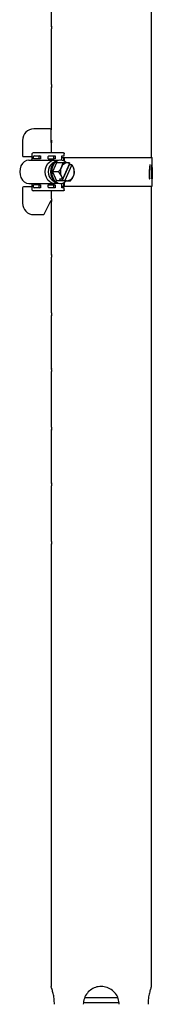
# Model space of a CAD drawing. Header units: inches. Extents: x 22.7 to 77.5, y 10.7 to 108.6.
# Tile 20 of 34: x 56.7 to 59, y 34.1 to 51.4. Entities that reach past the tile are written whole.
import ezdxf

# ---------------------------------------------------------------- set-up
doc = ezdxf.new("R2010")
doc.units = ezdxf.units.IN
doc.header["$MEASUREMENT"] = 0

msp = doc.modelspace()

# ---------------------------------------------------------------- linework, layer by layer
at = {"color": 7, "linetype": 'Continuous', "lineweight": 25}
for p, q in [((58.958, 48.971), (58.958, 62.518)), ((57.208, 52.205), (57.208, 51.268)), ((57.212, 51.268), (57.208, 51.268)), ((57.216, 51.268), (57.212, 51.268)), ((57.217, 50.249), (57.217, 51.224)), ((57.208, 50.205), (57.208, 49.455)), ((57.208, 50.205), (57.212, 50.205)), ((57.216, 50.205), (57.212, 50.205)), ((57.192, 49.471), (56.908, 49.471)), ((57.208, 49.236), (57.208, 49.455)), ((56.708, 49.271), (56.708, 49.002)), ((57.212, 49.268), (57.208, 49.268)), ((57.216, 49.268), (57.212, 49.268)), ((57.217, 49.056), (57.217, 49.224)), ((56.723, 48.986), (56.874, 48.986)), ((56.874, 49.033), (56.874, 48.947)), ((56.896, 49.056), (57.342, 49.056)), ((56.9, 48.95), (56.9, 48.987)), ((56.911, 49.002), (57.009, 49.002)), ((56.998, 48.95), (56.998, 48.987)), ((57.009, 49.002), (57.022, 49.002)), ((57.022, 49.002), (57.022, 48.95)), ((57.157, 48.95), (57.157, 48.987)), ((57.169, 49.002), (57.267, 49.002)), ((57.255, 48.95), (57.255, 48.987)), ((57.267, 49.002), (57.279, 49.002)), ((57.279, 49.002), (57.279, 48.95)), ((57.342, 49.056), (57.421, 49.056)), ((57.394, 49.002), (57.436, 49.002)), ((57.394, 48.923), (57.394, 49.002)), ((57.396, 48.971), (57.428, 48.971)), ((57.428, 48.912), (57.428, 48.971)), ((57.428, 48.971), (57.44, 48.971)), ((57.436, 49.002), (57.436, 49.033)), ((57.44, 48.905), (57.44, 48.971)), ((57.44, 48.971), (57.442, 48.971)), ((57.442, 48.971), (58.201, 48.971)), ((58.201, 48.971), (58.973, 48.971)), ((58.973, 48.799), (58.973, 48.971)), ((56.818, 48.925), (57.264, 48.925)), ((56.998, 48.95), (56.9, 48.95)), ((57.022, 48.95), (56.998, 48.95)), ((57.157, 48.95), (57.255, 48.95)), ((57.287, 48.903), (57.227, 48.865)), ((57.303, 48.877), (57.233, 48.721)), ((57.279, 48.95), (57.255, 48.95)), ((57.264, 48.925), (57.307, 48.925)), ((57.406, 48.877), (57.303, 48.877)), ((57.372, 48.925), (57.357, 48.925)), ((57.402, 48.565), (57.528, 48.846)), ((57.529, 48.869), (57.411, 48.604)), ((57.453, 48.573), (57.571, 48.838)), ((57.523, 48.856), (57.528, 48.846)), ((57.527, 48.877), (57.529, 48.869)), ((57.528, 48.846), (57.569, 48.846)), ((57.571, 48.838), (57.569, 48.846)), ((57.233, 48.721), (57.303, 48.565)), ((57.336, 48.721), (57.233, 48.721)), ((56.874, 48.456), (56.723, 48.456)), ((56.818, 48.517), (57.264, 48.517)), ((56.874, 48.495), (56.874, 48.408)), ((56.998, 48.492), (56.9, 48.492)), ((56.9, 48.454), (56.9, 48.492)), ((56.998, 48.454), (56.998, 48.492)), ((56.998, 48.492), (57.022, 48.492)), ((57.022, 48.492), (57.022, 48.439)), ((57.157, 48.492), (57.255, 48.492)), ((57.157, 48.454), (57.157, 48.492)), ((57.227, 48.577), (57.287, 48.538)), ((57.255, 48.492), (57.279, 48.492)), ((57.255, 48.454), (57.255, 48.492)), ((57.307, 48.517), (57.264, 48.517)), ((57.279, 48.492), (57.279, 48.439)), ((57.374, 48.565), (57.303, 48.565)), ((57.357, 48.517), (57.372, 48.517)), ((57.36, 48.596), (57.401, 48.596)), ((57.374, 48.565), (57.36, 48.596)), ((57.402, 48.565), (57.374, 48.565)), ((57.394, 48.439), (57.394, 48.519)), ((57.396, 48.471), (57.428, 48.471)), ((57.411, 48.604), (57.401, 48.596)), ((57.443, 48.565), (57.402, 48.565)), ((57.428, 48.471), (57.428, 48.53)), ((57.428, 48.471), (57.44, 48.471)), ((57.44, 48.471), (57.44, 48.536)), ((57.442, 48.471), (57.44, 48.471)), ((57.442, 48.471), (58.201, 48.471)), ((57.443, 48.565), (57.453, 48.573)), ((57.443, 48.565), (57.491, 48.565)), ((58.201, 48.471), (58.973, 48.471)), ((58.958, 34.452), (58.958, 48.471)), ((58.973, 48.471), (58.973, 48.596)), ((58.973, 48.595), (58.973, 48.596)), ((56.708, 48.44), (56.708, 48.171)), ((57.342, 48.386), (56.896, 48.386)), ((57.009, 48.439), (56.911, 48.439)), ((57.022, 48.439), (57.009, 48.439)), ((57.267, 48.439), (57.169, 48.439)), ((57.217, 48.249), (57.217, 48.386)), ((57.279, 48.439), (57.267, 48.439)), ((57.421, 48.386), (57.342, 48.386)), ((57.436, 48.439), (57.394, 48.439)), ((57.436, 48.408), (57.436, 48.439)), ((57.087, 47.98), (57.203, 48.212)), ((57.208, 48.205), (57.208, 47.268)), ((57.208, 48.205), (57.212, 48.205)), ((57.216, 48.205), (57.212, 48.205)), ((56.908, 47.971), (57.073, 47.971)), ((57.212, 47.268), (57.208, 47.268)), ((57.216, 47.268), (57.212, 47.268)), ((57.217, 46.249), (57.217, 47.224)), ((57.208, 46.205), (57.208, 45.268)), ((57.208, 46.205), (57.212, 46.205)), ((57.216, 46.205), (57.212, 46.205)), ((57.212, 45.268), (57.208, 45.268)), ((57.216, 45.268), (57.212, 45.268)), ((57.217, 44.249), (57.217, 45.224)), ((57.208, 44.205), (57.208, 43.268)), ((57.208, 44.205), (57.212, 44.205)), ((57.216, 44.205), (57.212, 44.205)), ((57.212, 43.268), (57.208, 43.268)), ((57.216, 43.268), (57.212, 43.268)), ((57.217, 42.249), (57.217, 43.224)), ((57.208, 42.205), (57.208, 34.452)), ((57.208, 42.205), (57.212, 42.205)), ((57.216, 42.205), (57.212, 42.205)), ((57.772, 34.177), (58.392, 34.177)), ((58.372, 34.255), (57.795, 34.255))]:
    msp.add_line(p, q, dxfattribs=at)
at = {"color": 7, "linetype": 'Continuous', "lineweight": 25, "flags": 128}
for points in [[(57.421, 49.056), (57.424, 49.055), (57.427, 49.054), (57.429, 49.052), (57.431, 49.049), (57.433, 49.046), (57.434, 49.042), (57.435, 49.038), (57.436, 49.033)], [(56.818, 48.925), (56.777, 48.918), (56.739, 48.897), (56.707, 48.865), (56.681, 48.823), (56.666, 48.774), (56.66, 48.721), (56.666, 48.668), (56.681, 48.619), (56.707, 48.577), (56.739, 48.544), (56.777, 48.524), (56.818, 48.517)], [(57.264, 48.517), (57.223, 48.524), (57.185, 48.544), (57.152, 48.577), (57.127, 48.619), (57.111, 48.668), (57.106, 48.721), (57.111, 48.774), (57.127, 48.823), (57.152, 48.865), (57.185, 48.897), (57.223, 48.918), (57.264, 48.925)], [(57.357, 48.925), (57.316, 48.918), (57.278, 48.897), (57.245, 48.865), (57.22, 48.823), (57.205, 48.774), (57.199, 48.721), (57.205, 48.668), (57.22, 48.619), (57.245, 48.577), (57.278, 48.544), (57.316, 48.524), (57.357, 48.517)], [(57.372, 48.925), (57.332, 48.918), (57.293, 48.897), (57.261, 48.865), (57.236, 48.823), (57.22, 48.774), (57.214, 48.721), (57.22, 48.668), (57.236, 48.619), (57.261, 48.577), (57.293, 48.544), (57.332, 48.524), (57.372, 48.517), (57.413, 48.524), (57.451, 48.544), (57.471, 48.561)], [(57.436, 48.408), (57.435, 48.404), (57.434, 48.4), (57.433, 48.396), (57.431, 48.392), (57.429, 48.39), (57.427, 48.388), (57.424, 48.386), (57.421, 48.386)]]:
    msp.add_lwpolyline(points, dxfattribs=at)
at = {"color": 7, "linetype": 'Continuous', "lineweight": 25}
for centre, radius, start, end in [((56.908, 49.271), 0.2, 90, 180), ((57.192, 49.455), 0.0156, 0, 90), ((57.223, 49.236), 0.0156, 180, 247.7596), ((56.723, 49.002), 0.0156, 180, 270), ((56.896, 49.033), 0.0225, 90, 180), ((56.913, 48.989), 0.0136, 98.1467, 186.3048), ((57.011, 48.989), 0.0136, 98.1467, 186.3048), ((57.171, 48.989), 0.0136, 98.1467, 186.3048), ((57.269, 48.989), 0.0136, 98.1467, 186.3048), ((57.338, 48.721), 0.182, 127.5575, 232.4425), ((57.565, 48.721), 0.195, 156.4317, 203.5683), ((57.369, 48.785), 0.14, 41.5247, 88.4786), ((57.499, 48.757), 0.12, 93.6339, 159.7388), ((57.491, 48.78), 0.0967, 66.4658, 89.8447), ((57.454, 48.736), 0.155, 23.8026, 40.8447), ((57.417, 48.721), 0.195, 336.4317, 23.5683), ((57.528, 48.705), 0.155, 203.8026, 220.8447), ((57.483, 48.684), 0.12, 273.6339, 339.7388), ((56.723, 48.44), 0.0156, 90, 180), ((56.913, 48.453), 0.0136, 173.6952, 261.8533), ((57.011, 48.453), 0.0136, 173.6952, 261.8533), ((57.171, 48.453), 0.0136, 173.6952, 261.8533), ((57.269, 48.453), 0.0136, 173.6952, 261.8533), ((57.491, 48.661), 0.0967, 246.4658, 269.8447), ((56.896, 48.408), 0.0225, 180, 270), ((56.908, 48.171), 0.2, 180, 270), ((57.217, 48.205), 0.0156, 90, 153.4349), ((57.073, 47.987), 0.0156, 270, 333.4349)]:
    msp.add_arc(centre, radius, start, end, dxfattribs=at)
for major_axis, ratio, start_param, end_param in [((0.309, 7.77), 0.125492, 4.72551, 4.754333), ((0.155, 7.77), 0.130137, 4.723107, 4.75193), ((-0.004, 7.77), 0.131652, 4.720451, 4.727109)]:
    msp.add_ellipse((57.95, 48.543), major_axis=major_axis, ratio=ratio, start_param=start_param, end_param=end_param, dxfattribs=at)
for points, knots in [([(57.217, 51.224), (57.217, 51.225), (57.218, 51.228), (57.218, 51.235), (57.218, 51.244), (57.218, 51.253), (57.217, 51.262), (57.216, 51.269), (57.215, 51.274), (57.214, 51.274), (57.213, 51.272), (57.212, 51.269), (57.212, 51.268)], [0, 0, 0, 0, 0.033527, 0.151959, 0.225403, 0.342218, 0.459007, 0.576515, 0.695301, 0.814877, 0.934416, 1, 1, 1, 1]), ([(57.212, 50.205), (57.212, 50.204), (57.213, 50.2), (57.214, 50.199), (57.215, 50.2), (57.217, 50.206), (57.218, 50.214), (57.218, 50.223), (57.218, 50.232), (57.218, 50.241), (57.218, 50.246), (57.217, 50.249)], [0, 0, 0, 0, 0.106194, 0.224636, 0.343791, 0.463442, 0.582905, 0.701361, 0.77482, 0.891659, 1, 1, 1, 1]), ([(57.217, 49.224), (57.217, 49.225), (57.218, 49.228), (57.218, 49.235), (57.218, 49.244), (57.218, 49.253), (57.217, 49.262), (57.216, 49.269), (57.215, 49.274), (57.214, 49.274), (57.213, 49.272), (57.212, 49.269), (57.212, 49.268)], [0, 0, 0, 0, 0.033527, 0.151959, 0.225403, 0.342218, 0.459007, 0.576515, 0.695301, 0.814877, 0.934416, 1, 1, 1, 1]), ([(56.874, 48.947), (56.874, 48.945), (56.873, 48.94), (56.871, 48.933), (56.868, 48.928), (56.864, 48.925), (56.862, 48.925), (56.861, 48.925)], [0, 0, 0, 0, 0.167662, 0.350633, 0.533169, 0.722624, 1, 1, 1, 1]), ([(57.386, 48.799), (57.379, 48.785), (57.365, 48.758), (57.346, 48.733), (57.336, 48.721)], [0, 0, 0, 0, 0.503992, 1, 1, 1, 1]), ([(57.406, 48.877), (57.403, 48.855), (57.399, 48.829), (57.387, 48.802), (57.386, 48.799)], [0, 0, 0, 0, 0.879034, 1, 1, 1, 1]), ([(57.491, 48.877), (57.474, 48.877), (57.448, 48.877), (57.417, 48.877), (57.406, 48.877)], [0, 0, 0, 0, 0.627988, 1, 1, 1, 1]), ([(57.527, 48.877), (57.517, 48.877), (57.506, 48.877), (57.492, 48.877), (57.491, 48.877)], [0, 0, 0, 0, 0.9087, 1, 1, 1, 1]), ([(57.596, 48.799), (57.589, 48.813), (57.581, 48.829), (57.57, 48.844), (57.569, 48.846)], [0, 0, 0, 0, 0.862265, 1, 1, 1, 1]), ([(57.615, 48.721), (57.612, 48.743), (57.609, 48.769), (57.597, 48.796), (57.596, 48.799)], [0, 0, 0, 0, 0.879034, 1, 1, 1, 1]), ([(58.934, 48.843), (58.934, 48.843), (58.933, 48.843), (58.932, 48.841), (58.929, 48.833), (58.924, 48.798), (58.92, 48.74), (58.918, 48.682), (58.918, 48.645), (58.919, 48.626), (58.92, 48.613), (58.922, 48.603), (58.923, 48.599), (58.924, 48.596), (58.925, 48.596), (58.925, 48.595)], [0, 0, 0, 0, 0.013181, 0.030133, 0.059777, 0.148264, 0.460226, 0.709732, 0.798479, 0.860576, 0.920922, 0.954225, 0.975594, 0.989889, 1, 1, 1, 1]), ([(58.937, 48.83), (58.937, 48.831), (58.937, 48.834), (58.937, 48.838), (58.936, 48.841), (58.935, 48.843), (58.935, 48.843), (58.934, 48.843)], [0, 0, 0, 0, 0.219902, 0.439803, 0.659759, 0.879847, 1, 1, 1, 1]), ([(58.965, 48.843), (58.965, 48.843), (58.965, 48.843), (58.964, 48.841), (58.963, 48.833), (58.96, 48.798), (58.958, 48.74), (58.957, 48.682), (58.957, 48.645), (58.958, 48.626), (58.958, 48.613), (58.959, 48.603), (58.96, 48.599), (58.96, 48.596), (58.961, 48.596), (58.961, 48.595)], [0, 0, 0, 0, 0.013181, 0.030133, 0.059777, 0.148264, 0.460226, 0.709732, 0.798479, 0.860576, 0.920922, 0.954225, 0.975594, 0.989889, 1, 1, 1, 1]), ([(58.966, 48.83), (58.966, 48.831), (58.966, 48.834), (58.966, 48.838), (58.966, 48.841), (58.965, 48.843), (58.965, 48.843), (58.965, 48.843)], [0, 0, 0, 0, 0.219902, 0.439803, 0.659759, 0.879847, 1, 1, 1, 1]), ([(58.973, 48.799), (58.973, 48.777), (58.973, 48.735), (58.972, 48.682), (58.973, 48.645), (58.973, 48.626), (58.973, 48.613), (58.973, 48.603), (58.973, 48.599), (58.973, 48.596), (58.973, 48.596), (58.973, 48.595)], [0, 0, 0, 0, 0.312698, 0.630398, 0.743401, 0.82247, 0.899309, 0.941715, 0.968923, 0.987125, 1, 1, 1, 1]), ([(57.336, 48.721), (57.353, 48.699), (57.372, 48.673), (57.385, 48.646), (57.386, 48.643)], [0, 0, 0, 0, 0.879034, 1, 1, 1, 1]), ([(57.386, 48.643), (57.391, 48.629), (57.398, 48.613), (57.401, 48.598), (57.401, 48.596)], [0, 0, 0, 0, 0.862265, 1, 1, 1, 1]), ([(57.546, 48.565), (57.562, 48.587), (57.582, 48.612), (57.594, 48.639), (57.596, 48.643)], [0, 0, 0, 0, 0.879034, 1, 1, 1, 1]), ([(57.596, 48.643), (57.601, 48.657), (57.612, 48.684), (57.614, 48.709), (57.615, 48.721)], [0, 0, 0, 0, 0.503992, 1, 1, 1, 1]), ([(56.861, 48.517), (56.862, 48.517), (56.863, 48.517), (56.866, 48.515), (56.87, 48.511), (56.873, 48.504), (56.874, 48.498), (56.874, 48.495), (56.874, 48.495)], [0, 0, 0, 0, 0.176557, 0.412681, 0.595788, 0.787007, 0.963269, 1, 1, 1, 1]), ([(57.491, 48.565), (57.492, 48.565), (57.511, 48.565), (57.53, 48.565), (57.543, 48.565), (57.546, 48.565)], [0, 0, 0, 0, 0.053439, 0.773571, 1, 1, 1, 1]), ([(58.925, 48.595), (58.925, 48.595), (58.926, 48.595), (58.927, 48.597), (58.928, 48.6), (58.929, 48.603), (58.929, 48.605), (58.929, 48.606)], [0, 0, 0, 0, 0.220062, 0.440125, 0.660191, 0.880267, 1, 1, 1, 1]), ([(58.961, 48.595), (58.961, 48.595), (58.961, 48.595), (58.962, 48.597), (58.962, 48.6), (58.963, 48.603), (58.963, 48.605), (58.963, 48.606)], [0, 0, 0, 0, 0.220062, 0.440125, 0.660191, 0.880267, 1, 1, 1, 1]), ([(57.212, 48.205), (57.212, 48.204), (57.213, 48.2), (57.214, 48.199), (57.215, 48.2), (57.217, 48.206), (57.218, 48.214), (57.218, 48.223), (57.218, 48.232), (57.218, 48.241), (57.218, 48.246), (57.217, 48.249)], [0, 0, 0, 0, 0.106194, 0.224636, 0.343791, 0.463442, 0.582905, 0.701361, 0.77482, 0.891659, 1, 1, 1, 1]), ([(57.217, 47.224), (57.217, 47.225), (57.218, 47.228), (57.218, 47.235), (57.218, 47.244), (57.218, 47.253), (57.217, 47.262), (57.216, 47.269), (57.215, 47.274), (57.214, 47.274), (57.213, 47.272), (57.212, 47.269), (57.212, 47.268)], [0, 0, 0, 0, 0.033527, 0.151959, 0.225403, 0.342218, 0.459007, 0.576515, 0.695301, 0.814877, 0.934416, 1, 1, 1, 1]), ([(57.212, 46.205), (57.212, 46.204), (57.213, 46.2), (57.214, 46.199), (57.215, 46.2), (57.217, 46.206), (57.218, 46.214), (57.218, 46.223), (57.218, 46.232), (57.218, 46.241), (57.218, 46.246), (57.217, 46.249)], [0, 0, 0, 0, 0.106194, 0.224636, 0.343791, 0.463442, 0.582905, 0.701361, 0.77482, 0.891659, 1, 1, 1, 1]), ([(57.217, 45.224), (57.217, 45.225), (57.218, 45.228), (57.218, 45.235), (57.218, 45.244), (57.218, 45.253), (57.217, 45.262), (57.216, 45.269), (57.215, 45.274), (57.214, 45.274), (57.213, 45.272), (57.212, 45.269), (57.212, 45.268)], [0, 0, 0, 0, 0.033527, 0.151959, 0.225403, 0.342218, 0.459007, 0.576515, 0.695301, 0.814877, 0.934416, 1, 1, 1, 1]), ([(57.212, 44.205), (57.212, 44.204), (57.213, 44.2), (57.214, 44.199), (57.215, 44.2), (57.217, 44.206), (57.218, 44.214), (57.218, 44.223), (57.218, 44.232), (57.218, 44.241), (57.218, 44.246), (57.217, 44.249)], [0, 0, 0, 0, 0.106194, 0.224636, 0.343791, 0.463442, 0.582905, 0.701361, 0.77482, 0.891659, 1, 1, 1, 1]), ([(57.217, 43.224), (57.218, 43.227), (57.218, 43.233), (57.218, 43.243), (57.218, 43.254), (57.217, 43.263), (57.216, 43.27), (57.215, 43.274), (57.213, 43.274), (57.212, 43.272), (57.212, 43.269), (57.212, 43.268)], [0, 0, 0, 0, 0.117203, 0.234438, 0.351012, 0.467642, 0.585289, 0.704202, 0.823845, 0.943394, 1, 1, 1, 1]), ([(57.212, 42.205), (57.212, 42.203), (57.213, 42.2), (57.214, 42.199), (57.215, 42.201), (57.217, 42.206), (57.218, 42.215), (57.218, 42.225), (57.218, 42.235), (57.218, 42.244), (57.217, 42.248), (57.217, 42.249)], [0, 0, 0, 0, 0.118749, 0.237477, 0.356727, 0.476421, 0.595833, 0.714171, 0.831232, 0.947697, 1, 1, 1, 1]), ([(57.265, 34.143), (57.264, 34.177), (57.262, 34.244), (57.244, 34.335), (57.224, 34.407), (57.209, 34.45), (57.209, 34.451), (57.209, 34.452)], [0, 0, 0, 0, 0.205362, 0.410394, 0.623843, 0.843663, 1, 1, 1, 1]), ([(58.395, 34.143), (58.392, 34.177), (58.385, 34.244), (58.335, 34.335), (58.26, 34.407), (58.162, 34.451), (58.057, 34.46), (57.957, 34.435), (57.871, 34.38), (57.805, 34.298), (57.774, 34.213), (57.771, 34.16), (57.77, 34.143)], [0, 0, 0, 0, 0.102623, 0.205082, 0.311746, 0.421594, 0.527069, 0.627839, 0.730068, 0.83777, 0.947388, 1, 1, 1, 1]), ([(58.956, 34.452), (58.957, 34.453), (58.958, 34.458), (58.95, 34.433), (58.933, 34.38), (58.913, 34.298), (58.901, 34.213), (58.9, 34.16), (58.9, 34.143)], [0, 0, 0, 0, 0.05467, 0.256097, 0.46044, 0.675723, 0.894835, 1, 1, 1, 1])]:
    msp.add_open_spline(points, degree=3, knots=knots, dxfattribs=at)

doc.saveas('drawing.dxf')
